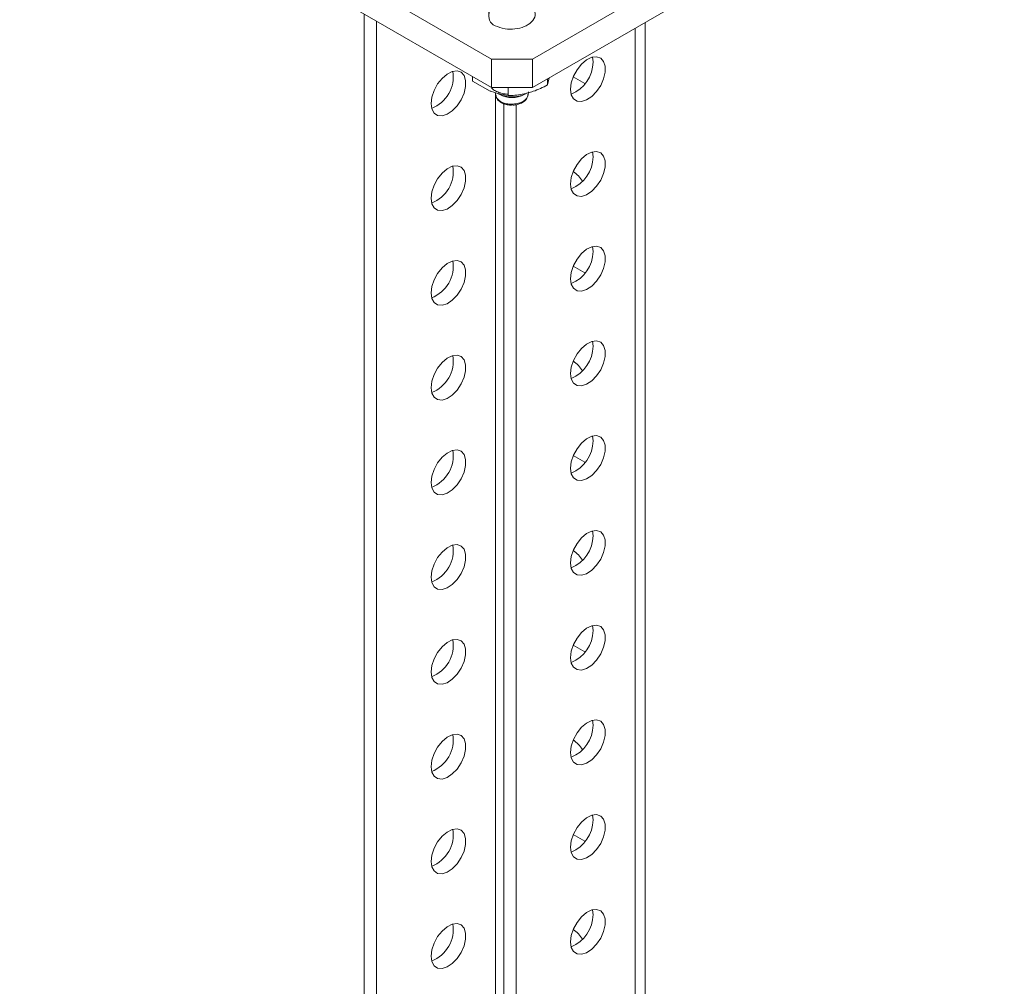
# Model space of a CAD drawing. Header units: millimetres. Extents: x -268 to 358, y -1428 to -19.
# Tile 2 of 34: x -125 to 44, y -1116 to -949. Entities that reach past the tile are written whole.
import ezdxf

# ---------------------------------------------------------------- set-up
doc = ezdxf.new("R2010")
doc.units = ezdxf.units.MM

msp = doc.modelspace()

# ---------------------------------------------------------------- linework, layer by layer
at = {"color": 7, "linetype": 'Continuous', "lineweight": 15}
for p, q in [((-125.48, -909.32), (-44.16, -956.27)), ((-37.09, -956.27), (44.22, -909.32)), ((-125.48, -914.22), (-44.16, -961.17)), ((-37.09, -961.17), (44.22, -914.22)), ((-66.09, -948.51), (-66.09, -1269.68)), ((-63.96, -949.74), (-63.96, -1270.91)), ((-17.66, -1401.7), (-17.66, -949.95)), ((-44.16, -956.27), (-37.09, -956.27)), ((-44.16, -961.17), (-44.16, -956.27)), ((-37.09, -956.27), (-37.09, -961.17)), ((-26.66, -956.78), (-26.77, -955.94)), ((-47.44, -959.28), (-47.44, -960.07)), ((-47.44, -960.07), (-44.37, -961.79)), ((-34.49, -960.73), (-34.25, -959.52)), ((-34.49, -959.66), (-34.49, -960.73)), ((-28.08, -960.46), (-30.07, -959.31)), ((-37.09, -961.17), (-44.16, -961.17)), ((-41.29, -961.17), (-41.29, -962.56)), ((-38.51, -962.39), (-38.13, -962.17)), ((-37.87, -962.47), (-37.76, -961.9)), ((-42.04, -963.98), (-42.04, -1283.56)), ((-39.92, -964.13), (-39.92, -1284.79)), ((-26.66, -973.12), (-26.77, -972.27)), ((-26.66, -989.45), (-26.77, -988.6)), ((-28.08, -993.12), (-30.07, -991.97)), ((-26.66, -1005.78), (-26.77, -1004.93)), ((-26.66, -1022.11), (-26.77, -1021.27)), ((-28.08, -1025.78), (-30.07, -1024.63)), ((-26.66, -1038.44), (-26.77, -1037.6)), ((-26.66, -1054.77), (-26.77, -1053.93)), ((-28.08, -1058.45), (-30.07, -1057.3)), ((-26.66, -1071.1), (-26.77, -1070.26)), ((-26.66, -1087.43), (-26.77, -1086.59)), ((-28.08, -1091.11), (-30.07, -1089.96)), ((-26.66, -1103.76), (-26.77, -1102.92))]:
    msp.add_line(p, q, dxfattribs=at)
at = {"color": 7, "linetype": 'Continuous', "lineweight": 0}
for p, q in [((-19.42, -950.96), (-19.42, -1349.54)), ((-43.46, -962.24), (-43.46, -1282.75))]:
    msp.add_line(p, q, dxfattribs=at)
at = {"color": 7, "linetype": 'Continuous', "lineweight": 15, "flags": 128}
for points in [[(-30.55, -961.48), (-30.42, -960.38), (-30.03, -959.22), (-29.42, -958.11), (-28.65, -957.15), (-27.77, -956.41), (-26.88, -955.97), (-26.05, -955.87), (-25.34, -956.11), (-24.84, -956.68), (-24.58, -957.51), (-24.58, -958.55), (-24.84, -959.69), (-25.34, -960.83), (-26.05, -961.88), (-26.88, -962.74), (-27.77, -963.33), (-28.65, -963.61), (-29.42, -963.54), (-30.03, -963.13), (-30.42, -962.42), (-30.55, -961.48)], [(-54.59, -963.93), (-54.46, -962.83), (-54.07, -961.67), (-53.46, -960.56), (-52.69, -959.6), (-51.81, -958.87), (-50.92, -958.43), (-50.09, -958.32), (-49.39, -958.56), (-48.88, -959.13), (-48.62, -959.96), (-48.62, -961), (-48.88, -962.14), (-49.39, -963.28), (-50.09, -964.33), (-50.92, -965.19), (-51.81, -965.79), (-52.69, -966.06), (-53.46, -965.99), (-54.07, -965.58), (-54.46, -964.88), (-54.59, -963.93)], [(-30.55, -977.81), (-30.42, -976.71), (-30.03, -975.55), (-29.42, -974.44), (-28.65, -973.48), (-27.77, -972.74), (-26.88, -972.31), (-26.05, -972.2), (-25.34, -972.44), (-24.84, -973.01), (-24.58, -973.84), (-24.58, -974.88), (-24.84, -976.02), (-25.34, -977.16), (-26.05, -978.21), (-26.88, -979.07), (-27.77, -979.67), (-28.65, -979.94), (-29.42, -979.87), (-30.03, -979.46), (-30.42, -978.76), (-30.55, -977.81)], [(-54.59, -980.26), (-54.46, -979.16), (-54.07, -978.01), (-53.46, -976.9), (-52.69, -975.93), (-51.81, -975.2), (-50.92, -974.76), (-50.09, -974.65), (-49.39, -974.89), (-48.88, -975.46), (-48.62, -976.29), (-48.62, -977.33), (-48.88, -978.47), (-49.39, -979.62), (-50.09, -980.66), (-50.92, -981.52), (-51.81, -982.12), (-52.69, -982.39), (-53.46, -982.32), (-54.07, -981.92), (-54.46, -981.21), (-54.59, -980.26)], [(-30.55, -994.14), (-30.42, -993.04), (-30.03, -991.88), (-29.42, -990.77), (-28.65, -989.81), (-27.77, -989.07), (-26.88, -988.64), (-26.05, -988.53), (-25.34, -988.77), (-24.84, -989.34), (-24.58, -990.17), (-24.58, -991.21), (-24.84, -992.35), (-25.34, -993.49), (-26.05, -994.54), (-26.88, -995.4), (-27.77, -996), (-28.65, -996.27), (-29.42, -996.2), (-30.03, -995.79), (-30.42, -995.09), (-30.55, -994.14)], [(-54.59, -996.59), (-54.46, -995.49), (-54.07, -994.34), (-53.46, -993.23), (-52.69, -992.26), (-51.81, -991.53), (-50.92, -991.09), (-50.09, -990.98), (-49.39, -991.23), (-48.88, -991.79), (-48.62, -992.63), (-48.62, -993.66), (-48.88, -994.8), (-49.39, -995.95), (-50.09, -997), (-50.92, -997.86), (-51.81, -998.45), (-52.69, -998.72), (-53.46, -998.65), (-54.07, -998.25), (-54.46, -997.54), (-54.59, -996.59)], [(-30.55, -1010.47), (-30.42, -1009.37), (-30.03, -1008.22), (-29.42, -1007.11), (-28.65, -1006.14), (-27.77, -1005.41), (-26.88, -1004.97), (-26.05, -1004.86), (-25.34, -1005.1), (-24.84, -1005.67), (-24.58, -1006.5), (-24.58, -1007.54), (-24.84, -1008.68), (-25.34, -1009.83), (-26.05, -1010.87), (-26.88, -1011.73), (-27.77, -1012.33), (-28.65, -1012.6), (-29.42, -1012.53), (-30.03, -1012.13), (-30.42, -1011.42), (-30.55, -1010.47)], [(-54.59, -1012.92), (-54.46, -1011.82), (-54.07, -1010.67), (-53.46, -1009.56), (-52.69, -1008.59), (-51.81, -1007.86), (-50.92, -1007.42), (-50.09, -1007.32), (-49.39, -1007.56), (-48.88, -1008.12), (-48.62, -1008.96), (-48.62, -1009.99), (-48.88, -1011.13), (-49.39, -1012.28), (-50.09, -1013.33), (-50.92, -1014.19), (-51.81, -1014.78), (-52.69, -1015.05), (-53.46, -1014.98), (-54.07, -1014.58), (-54.46, -1013.87), (-54.59, -1012.92)], [(-30.55, -1026.8), (-30.42, -1025.7), (-30.03, -1024.55), (-29.42, -1023.44), (-28.65, -1022.47), (-27.77, -1021.74), (-26.88, -1021.3), (-26.05, -1021.19), (-25.34, -1021.44), (-24.84, -1022), (-24.58, -1022.83), (-24.58, -1023.87), (-24.84, -1025.01), (-25.34, -1026.16), (-26.05, -1027.21), (-26.88, -1028.06), (-27.77, -1028.66), (-28.65, -1028.93), (-29.42, -1028.86), (-30.03, -1028.46), (-30.42, -1027.75), (-30.55, -1026.8)], [(-54.59, -1029.25), (-54.46, -1028.15), (-54.07, -1027), (-53.46, -1025.89), (-52.69, -1024.92), (-51.81, -1024.19), (-50.92, -1023.75), (-50.09, -1023.65), (-49.39, -1023.89), (-48.88, -1024.45), (-48.62, -1025.29), (-48.62, -1026.32), (-48.88, -1027.46), (-49.39, -1028.61), (-50.09, -1029.66), (-50.92, -1030.52), (-51.81, -1031.11), (-52.69, -1031.38), (-53.46, -1031.31), (-54.07, -1030.91), (-54.46, -1030.2), (-54.59, -1029.25)], [(-30.55, -1043.13), (-30.42, -1042.03), (-30.03, -1040.88), (-29.42, -1039.77), (-28.65, -1038.8), (-27.77, -1038.07), (-26.88, -1037.63), (-26.05, -1037.53), (-25.34, -1037.77), (-24.84, -1038.33), (-24.58, -1039.17), (-24.58, -1040.2), (-24.84, -1041.34), (-25.34, -1042.49), (-26.05, -1043.54), (-26.88, -1044.4), (-27.77, -1044.99), (-28.65, -1045.26), (-29.42, -1045.19), (-30.03, -1044.79), (-30.42, -1044.08), (-30.55, -1043.13)], [(-54.59, -1045.59), (-54.46, -1044.49), (-54.07, -1043.33), (-53.46, -1042.22), (-52.69, -1041.25), (-51.81, -1040.52), (-50.92, -1040.08), (-50.09, -1039.98), (-49.39, -1040.22), (-48.88, -1040.78), (-48.62, -1041.62), (-48.62, -1042.65), (-48.88, -1043.79), (-49.39, -1044.94), (-50.09, -1045.99), (-50.92, -1046.85), (-51.81, -1047.44), (-52.69, -1047.71), (-53.46, -1047.65), (-54.07, -1047.24), (-54.46, -1046.53), (-54.59, -1045.59)], [(-30.55, -1059.46), (-30.42, -1058.36), (-30.03, -1057.21), (-29.42, -1056.1), (-28.65, -1055.13), (-27.77, -1054.4), (-26.88, -1053.96), (-26.05, -1053.86), (-25.34, -1054.1), (-24.84, -1054.66), (-24.58, -1055.5), (-24.58, -1056.53), (-24.84, -1057.67), (-25.34, -1058.82), (-26.05, -1059.87), (-26.88, -1060.73), (-27.77, -1061.32), (-28.65, -1061.59), (-29.42, -1061.52), (-30.03, -1061.12), (-30.42, -1060.41), (-30.55, -1059.46)], [(-54.59, -1061.92), (-54.46, -1060.82), (-54.07, -1059.66), (-53.46, -1058.55), (-52.69, -1057.58), (-51.81, -1056.85), (-50.92, -1056.41), (-50.09, -1056.31), (-49.39, -1056.55), (-48.88, -1057.11), (-48.62, -1057.95), (-48.62, -1058.98), (-48.88, -1060.12), (-49.39, -1061.27), (-50.09, -1062.32), (-50.92, -1063.18), (-51.81, -1063.77), (-52.69, -1064.05), (-53.46, -1063.98), (-54.07, -1063.57), (-54.46, -1062.86), (-54.59, -1061.92)], [(-30.55, -1075.79), (-30.42, -1074.69), (-30.03, -1073.54), (-29.42, -1072.43), (-28.65, -1071.46), (-27.77, -1070.73), (-26.88, -1070.29), (-26.05, -1070.19), (-25.34, -1070.43), (-24.84, -1070.99), (-24.58, -1071.83), (-24.58, -1072.86), (-24.84, -1074), (-25.34, -1075.15), (-26.05, -1076.2), (-26.88, -1077.06), (-27.77, -1077.65), (-28.65, -1077.92), (-29.42, -1077.85), (-30.03, -1077.45), (-30.42, -1076.74), (-30.55, -1075.79)], [(-54.59, -1078.25), (-54.46, -1077.15), (-54.07, -1075.99), (-53.46, -1074.88), (-52.69, -1073.92), (-51.81, -1073.18), (-50.92, -1072.74), (-50.09, -1072.64), (-49.39, -1072.88), (-48.88, -1073.44), (-48.62, -1074.28), (-48.62, -1075.31), (-48.88, -1076.45), (-49.39, -1077.6), (-50.09, -1078.65), (-50.92, -1079.51), (-51.81, -1080.1), (-52.69, -1080.38), (-53.46, -1080.31), (-54.07, -1079.9), (-54.46, -1079.19), (-54.59, -1078.25)], [(-30.55, -1092.13), (-30.42, -1091.03), (-30.03, -1089.87), (-29.42, -1088.76), (-28.65, -1087.79), (-27.77, -1087.06), (-26.88, -1086.62), (-26.05, -1086.52), (-25.34, -1086.76), (-24.84, -1087.32), (-24.58, -1088.16), (-24.58, -1089.19), (-24.84, -1090.33), (-25.34, -1091.48), (-26.05, -1092.53), (-26.88, -1093.39), (-27.77, -1093.98), (-28.65, -1094.26), (-29.42, -1094.19), (-30.03, -1093.78), (-30.42, -1093.07), (-30.55, -1092.13)], [(-54.59, -1094.58), (-54.46, -1093.48), (-54.07, -1092.32), (-53.46, -1091.21), (-52.69, -1090.25), (-51.81, -1089.51), (-50.92, -1089.07), (-50.09, -1088.97), (-49.39, -1089.21), (-48.88, -1089.77), (-48.62, -1090.61), (-48.62, -1091.64), (-48.88, -1092.79), (-49.39, -1093.93), (-50.09, -1094.98), (-50.92, -1095.84), (-51.81, -1096.43), (-52.69, -1096.71), (-53.46, -1096.64), (-54.07, -1096.23), (-54.46, -1095.52), (-54.59, -1094.58)], [(-30.55, -1108.46), (-30.42, -1107.36), (-30.03, -1106.2), (-29.42, -1105.09), (-28.65, -1104.13), (-27.77, -1103.39), (-26.88, -1102.95), (-26.05, -1102.85), (-25.34, -1103.09), (-24.84, -1103.65), (-24.58, -1104.49), (-24.58, -1105.52), (-24.84, -1106.66), (-25.34, -1107.81), (-26.05, -1108.86), (-26.88, -1109.72), (-27.77, -1110.31), (-28.65, -1110.59), (-29.42, -1110.52), (-30.03, -1110.11), (-30.42, -1109.4), (-30.55, -1108.46)], [(-54.59, -1110.91), (-54.46, -1109.81), (-54.07, -1108.65), (-53.46, -1107.54), (-52.69, -1106.58), (-51.81, -1105.84), (-50.92, -1105.4), (-50.09, -1105.3), (-49.39, -1105.54), (-48.88, -1106.1), (-48.62, -1106.94), (-48.62, -1107.98), (-48.88, -1109.12), (-49.39, -1110.26), (-50.09, -1111.31), (-50.92, -1112.17), (-51.81, -1112.76), (-52.69, -1113.04), (-53.46, -1112.97), (-54.07, -1112.56), (-54.46, -1111.85), (-54.59, -1110.91)]]:
    msp.add_lwpolyline(points, dxfattribs=at)
at = {"color": 7, "linetype": 'Continuous', "lineweight": 15}
for centre, radius, start, end in [((-32.73, -956.7), 6.07, 292.109, 359.1648), ((-56.65, -959.28), 5.91, 291.4243, 8.5811), ((-40.63, -958.37), 4.55, 242.2103, 297.7897), ((-32.73, -973.03), 6.07, 292.109, 359.1649), ((-56.65, -975.61), 5.91, 291.4244, 8.581), ((-33.84, -980.83), 6.4, 32.9716, 53.9277), ((-56.65, -991.94), 5.91, 291.4243, 8.5811), ((-32.73, -989.36), 6.07, 292.1091, 359.1647), ((-32.73, -1005.69), 6.07, 292.109, 359.1649), ((-56.65, -1008.27), 5.91, 291.4243, 8.5811), ((-33.84, -1013.49), 6.4, 32.9741, 53.9254), ((-32.73, -1022.02), 6.07, 292.1088, 359.1649), ((-56.65, -1024.6), 5.91, 291.4243, 8.5811), ((-32.73, -1038.35), 6.07, 292.1091, 359.1647), ((-56.65, -1040.93), 5.91, 291.4243, 8.5811), ((-33.84, -1046.15), 6.4, 32.9738, 53.9253), ((-32.73, -1054.68), 6.07, 292.1091, 359.1647), ((-56.65, -1057.26), 5.91, 291.4243, 8.5811), ((-32.73, -1071.01), 6.07, 292.1088, 359.165), ((-56.65, -1073.59), 5.91, 291.4245, 8.5809), ((-33.84, -1078.81), 6.4, 32.9696, 53.9295), ((-32.73, -1087.34), 6.07, 292.1091, 359.1647), ((-56.65, -1089.92), 5.91, 291.4243, 8.5811), ((-32.73, -1103.67), 6.07, 292.1091, 359.1647), ((-56.65, -1106.25), 5.91, 291.4244, 8.581), ((-33.84, -1111.47), 6.4, 32.9696, 53.9295)]:
    msp.add_arc(centre, radius, start, end, dxfattribs=at)
for points, knots in [([(-44.62, -948.04), (-44.62, -948.62), (-44.62, -949.94), (-43.65, -950.52), (-41.97, -951.14), (-40.12, -951.14), (-38.46, -950.74), (-37.12, -949.92), (-36.47, -948.75), (-36.81, -947.54), (-37.92, -946.61), (-39.47, -946.05), (-41.32, -945.9), (-43.17, -946.27), (-44.35, -947.09), (-44.76, -947.88), (-44.55, -948.27), (-44.5, -948.37)], [0, 0, 0, 0, 0.059748, 0.137036, 0.213609, 0.27871, 0.344399, 0.409264, 0.486598, 0.563014, 0.628382, 0.693815, 0.75884, 0.836106, 0.912428, 0.978071, 1, 1, 1, 1]), ([(-44.37, -961.79), (-44.29, -961.82), (-43.26, -962.23), (-42.24, -962.4), (-41.29, -962.56)], [0, 0, 0, 0, 0.070215, 1, 1, 1, 1]), ([(-41.22, -962.31), (-41.41, -962.3), (-42, -962.29), (-42.85, -962.06), (-43.7, -961.7), (-44.02, -961.38), (-44.18, -961.22)], [0, 0, 0, 0, 0.148861, 0.466799, 0.73966, 1, 1, 1, 1]), ([(-43.49, -962.03), (-43.48, -962.1), (-43.44, -962.34), (-43.41, -962.56), (-43.39, -962.71)], [0, 0, 0, 0, 0.302748, 1, 1, 1, 1]), ([(-42.98, -962.23), (-42.9, -962.28), (-42.59, -962.5), (-41.77, -962.72), (-40.65, -962.83), (-39.49, -962.7), (-38.61, -962.46), (-38.24, -962.21), (-38.14, -962.14)], [0, 0, 0, 0, 0.071589, 0.278179, 0.490164, 0.702038, 0.918791, 1, 1, 1, 1]), ([(-41.29, -962.56), (-41.01, -962.56), (-39.9, -962.54), (-38.75, -962.3), (-37.89, -962.12)], [0, 0, 0, 0, 0.257552, 1, 1, 1, 1]), ([(-37.89, -962.12), (-37.58, -962.03), (-36.43, -961.7), (-35.31, -961.14), (-34.49, -960.73)], [0, 0, 0, 0, 0.268634, 1, 1, 1, 1]), ([(-43.38, -962.57), (-43.38, -962.61), (-43.4, -962.84), (-43.12, -963.23), (-42.62, -963.61), (-41.94, -963.9), (-41.14, -964.06), (-40.18, -964.05), (-39.27, -963.85), (-38.52, -963.49), (-38.11, -963.09), (-37.9, -962.73), (-37.9, -962.54), (-37.91, -962.44)], [0, 0, 0, 0, 0.026995, 0.136285, 0.245517, 0.322114, 0.431955, 0.543236, 0.655789, 0.768742, 0.881088, 0.936682, 1, 1, 1, 1]), ([(-43.31, -962.84), (-43.28, -962.94), (-43.19, -963.24), (-42.76, -963.64), (-42.09, -964), (-41.31, -964.21), (-40.78, -964.2), (-40.57, -964.19)], [0, 0, 0, 0, 0.112327, 0.332869, 0.57208, 0.824629, 1, 1, 1, 1]), ([(-40.57, -964.19), (-40.47, -964.2), (-40.06, -964.21), (-39.36, -964.04), (-38.62, -963.69), (-38.15, -963.28), (-38.04, -962.98), (-38.01, -962.89)], [0, 0, 0, 0, 0.083028, 0.355199, 0.633203, 0.88839, 1, 1, 1, 1]), ([(-37.93, -962.69), (-37.91, -962.66), (-37.86, -962.56), (-37.88, -962.44), (-37.9, -962.37)], [0, 0, 0, 0, 0.3413382, 1, 1, 1, 1])]:
    msp.add_open_spline(points, degree=3, knots=knots, dxfattribs=at)

doc.saveas('drawing.dxf')
